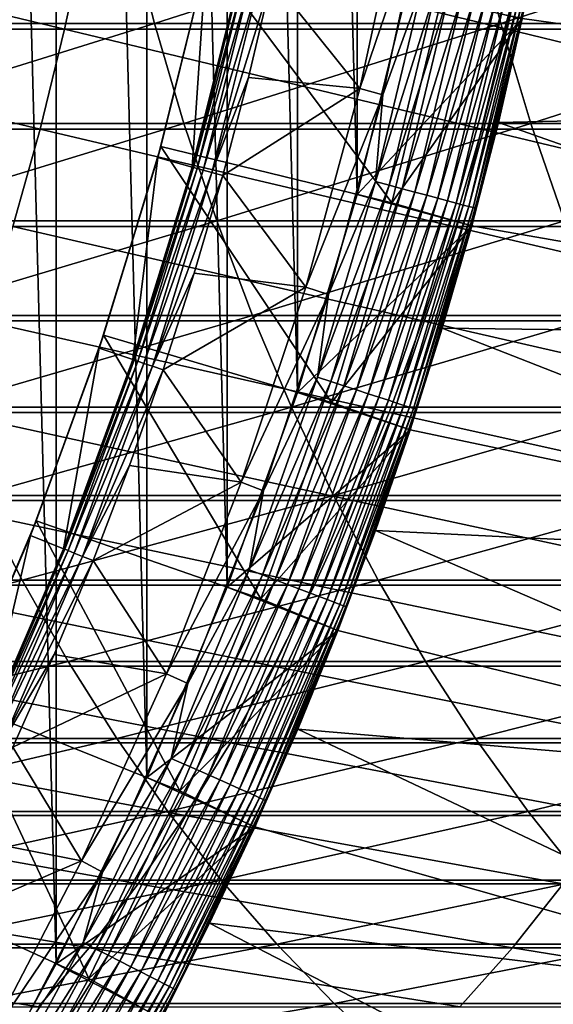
# Model space of a CAD drawing. Header units: metres. Extents: x -24 to 236, y -24 to 24.
# Tile 248 of 256: x 174.35 to 176.6, y -7.71 to -3.57. Entities that reach past the tile are written whole.
import ezdxf

# ---------------------------------------------------------------- set-up
doc = ezdxf.new("R2010")
doc.units = ezdxf.units.M
doc.layers.add('solid_10392024', color=7, linetype='CONTINUOUS')

msp = doc.modelspace()

# ---------------------------------------------------------------- linework, layer by layer
at = {"layer": 'solid_10392024'}
for points in [[(140.5, -23.5), (140.5, 23.5), (179.5, 23.5)], [(179.5, -23.5), (140.5, -23.5), (179.5, 23.5)], [(174.508163, -7.538927, 45.650002), (174.508163, 7.538927, 45.650002), (174.086411, 8.300336, 45.650002)], [(174.086411, -8.300336, 45.650002), (174.508163, -7.538927, 45.650002), (174.086411, 8.300336, 45.650002)], [(174.888901, -6.755966, 45.650002), (174.888901, 6.755966, 45.650002), (174.508163, 7.538927, 45.650002)], [(174.508163, -7.538927, 45.650002), (174.888901, -6.755966, 45.650002), (174.508163, 7.538927, 45.650002)], [(175.22728, -5.954209, 45.650002), (175.22728, 5.954209, 45.650002), (174.888901, 6.755966, 45.650002)], [(174.888901, -6.755966, 45.650002), (175.22728, -5.954209, 45.650002), (174.888901, 6.755966, 45.650002)], [(175.522705, -5.13498, 45.650002), (175.522705, 5.13498, 45.650002), (175.22728, 5.954209, 45.650002)], [(175.22728, -5.954209, 45.650002), (175.522705, -5.13498, 45.650002), (175.22728, 5.954209, 45.650002)], [(175.773941, -4.301773, 45.650002), (175.773941, 4.301773, 45.650002), (175.522705, 5.13498, 45.650002)], [(175.522705, -5.13498, 45.650002), (175.773941, -4.301773, 45.650002), (175.522705, 5.13498, 45.650002)], [(175.773941, -4.301773, 45.650002), (175.980545, -3.456063, 45.650002), (175.773941, 4.301773, 45.650002)], [(176.558228, -3.122115, 7.2), (179.149811, -3.935364, 4.5), (179.324554, -2.960452, 4.5)], [(175.414948, -3.393088, 31.092821), (175.785751, -3.856471, 31.9), (175.968643, -3.010815, 31.9)], [(175.968643, -3.010815, 31.9), (175.785751, -3.856471, 31.9), (176.06662, -3.03091, 31.9)], [(175.785751, -3.856471, 31.9), (175.882416, -3.882159, 31.9), (176.06662, -3.03091, 31.9)], [(176.051666, -3.411887, 31.896355), (176.06662, -3.03091, 31.9), (175.882416, -3.882159, 31.9)], [(176.368591, -3.998955, 31.4), (176.469254, -3.561797, 7.2), (176.558228, -3.122115, 7.2)], [(176.558228, -3.122115, 31.4), (176.368591, -3.998955, 31.4), (176.558228, -3.122115, 7.2)], [(176.478302, -3.502571, 31.459608), (176.368591, -3.998955, 31.4), (176.558228, -3.122115, 31.4)], [(176.558228, -3.122115, 7.2), (176.469254, -3.561797, 7.2), (179.149811, -3.935364, 4.5)], [(172.660583, -3.607058, 373.347046), (174.543152, -3.607064, 372.214935), (172.749023, -3.177371, 373.497955)], [(174.543152, -3.607064, 372.214935), (174.635086, -3.177376, 372.363739), (172.749023, -3.177371, 373.497955)], [(173.340927, -3.151764, 352.741425), (174.810852, -3.15177, 351.560944), (173.448212, -3.58198, 352.87793)], [(174.810852, -3.15177, 351.560944), (174.921097, -3.581986, 351.695068), (173.448212, -3.58198, 352.87793)], [(174.543152, -3.607064, 372.214935), (176.40593, -3.607061, 371.035156), (174.635086, -3.177376, 372.363739)], [(176.40593, -3.607061, 371.035156), (176.501266, -3.177374, 371.181793), (174.635086, -3.177376, 372.363739)], [(174.810852, -3.15177, 351.560944), (176.265182, -3.151776, 350.340088), (174.921097, -3.581986, 351.695068)], [(176.265182, -3.151776, 350.340088), (176.378281, -3.581994, 350.471802), (174.921097, -3.581986, 351.695068)], [(176.265182, -3.151776, 350.340088), (177.703232, -3.15178, 349.079285), (176.378281, -3.581994, 350.471802)], [(177.703232, -3.15178, 349.079285), (177.819122, -3.581998, 349.208527), (176.378281, -3.581994, 350.471802)], [(176.40593, -3.607061, 371.035156), (178.248276, -3.607055, 369.808319), (176.501266, -3.177374, 371.181793)], [(178.248276, -3.607055, 369.808319), (178.346924, -3.177369, 369.952759), (176.501266, -3.177374, 371.181793)], [(174.947708, -4.100733, 33.650002), (175.145798, -3.294692, 33.650002), (175.919861, -4.336792, 32.650002)], [(175.137619, -3.331977, 30.592821), (175.145798, -3.294692, 33.650002), (174.947708, -4.100733, 33.650002)], [(175.145798, -3.294692, 33.650002), (176.127899, -3.484397, 32.650002), (175.919861, -4.336792, 32.650002)], [(174.935013, -4.146754, 30.592821), (175.079529, -4.186883, 30.592821), (175.137619, -3.331977, 30.592821)], [(174.935013, -4.146754, 30.592821), (175.137619, -3.331977, 30.592821), (174.947708, -4.100733, 33.650002)], [(175.137619, -3.331977, 30.592821), (175.079529, -4.186883, 30.592821), (175.284103, -3.364347, 30.592821)], [(175.289459, -3.365465, 30.69735), (175.284103, -3.364347, 30.592821), (175.079529, -4.186883, 30.592821)], [(175.084839, -4.188284, 30.69735), (175.289459, -3.365465, 30.69735), (175.079529, -4.186883, 30.592821)], [(175.305481, -3.36899, 30.800835), (175.289459, -3.365465, 30.69735), (175.084839, -4.188284, 30.69735)], [(175.100632, -4.19267, 30.800835), (175.305481, -3.36899, 30.800835), (175.084839, -4.188284, 30.69735)], [(175.33197, -3.374823, 30.902037), (175.305481, -3.36899, 30.800835), (175.100632, -4.19267, 30.800835)], [(175.126785, -4.19993, 30.902037), (175.33197, -3.374823, 30.902037), (175.100632, -4.19267, 30.800835)], [(175.368668, -3.3829, 30.999844), (175.33197, -3.374823, 30.902037), (175.126785, -4.19993, 30.902037)], [(175.162979, -4.209982, 30.999844), (175.368668, -3.3829, 30.999844), (175.126785, -4.19993, 30.902037)], [(175.162979, -4.209982, 30.999844), (175.414948, -3.393088, 31.092821), (175.368668, -3.3829, 30.999844)], [(175.162979, -4.209982, 30.999844), (175.317413, -3.809271, 31.092821), (175.414948, -3.393088, 31.092821)], [(175.414948, -3.393088, 31.092821), (175.317413, -3.809271, 31.092821), (175.785751, -3.856471, 31.9)], [(176.051666, -3.411887, 31.896355), (175.882416, -3.882159, 31.9), (175.851105, -4.24729, 31.896355)], [(176.051666, -3.411887, 31.896355), (175.851105, -4.24729, 31.896355), (176.109818, -3.424247, 31.885456)], [(175.851105, -4.24729, 31.896355), (175.908524, -4.262676, 31.885456), (176.109818, -3.424247, 31.885456)], [(176.109818, -3.424247, 31.885456), (175.908524, -4.262676, 31.885456), (176.166245, -3.436243, 31.867466)], [(175.908524, -4.262676, 31.885456), (175.964264, -4.27761, 31.867466), (176.166245, -3.436243, 31.867466)], [(176.166245, -3.436243, 31.867466), (175.964264, -4.27761, 31.867466), (176.220154, -3.4477, 31.842644)], [(175.773941, -4.301773, 45.650002), (176.469254, -3.561791, 45.150002), (175.980545, -3.456063, 45.650002)], [(175.964264, -4.27761, 31.867466), (176.017487, -4.291873, 31.842644), (176.220154, -3.4477, 31.842644)], [(176.220154, -3.4477, 31.842644), (176.017487, -4.291873, 31.842644), (176.270737, -3.458451, 31.811354)], [(176.017487, -4.291873, 31.842644), (176.067429, -4.305256, 31.811354), (176.270737, -3.458451, 31.811354)], [(176.270737, -3.458451, 31.811354), (176.067429, -4.305256, 31.811354), (176.317245, -3.468339, 31.774055)], [(176.067429, -4.305256, 31.811354), (176.113373, -4.317564, 31.774055), (176.317245, -3.468339, 31.774055)], [(176.317245, -3.468339, 31.774055), (176.113373, -4.317564, 31.774055), (176.359024, -3.477218, 31.731291)], [(176.113373, -4.317564, 31.774055), (176.154617, -4.328618, 31.731291), (176.359024, -3.477218, 31.731291)], [(176.359024, -3.477218, 31.731291), (176.154617, -4.328618, 31.731291), (176.395447, -3.48496, 31.683683)], [(175.919861, -4.336792, 32.650002), (176.127899, -3.484397, 32.650002), (176.469131, -3.562303, 32.650002)], [(176.154617, -4.328618, 31.731291), (176.190582, -4.338255, 31.683683), (176.395447, -3.48496, 31.683683)], [(176.395447, -3.48496, 31.683683), (176.190582, -4.338255, 31.683683), (176.42598, -3.491451, 31.631933)], [(176.190582, -4.338255, 31.683683), (176.220749, -4.346336, 31.631933), (176.42598, -3.491451, 31.631933)], [(176.42598, -3.491451, 31.631933), (176.220749, -4.346336, 31.631933), (176.450195, -3.496597, 31.576794)], [(176.220749, -4.346336, 31.631933), (176.244644, -4.352741, 31.576794), (176.450195, -3.496597, 31.576794)], [(176.450195, -3.496597, 31.576794), (176.244644, -4.352741, 31.576794), (176.467712, -3.500321, 31.519072)], [(176.244644, -4.352741, 31.576794), (176.261963, -4.357378, 31.519072), (176.467712, -3.500321, 31.519072)], [(176.467712, -3.500321, 31.519072), (176.261963, -4.357378, 31.519072), (176.478302, -3.502571, 31.459608)], [(176.261963, -4.357378, 31.519072), (176.2724, -4.360178, 31.459608), (176.478302, -3.502571, 31.459608)], [(176.478302, -3.502571, 31.459608), (176.2724, -4.360178, 31.459608), (176.368591, -3.998955, 31.4)], [(175.773941, -4.301773, 45.650002), (176.256302, -4.433389, 45.150002), (176.469254, -3.561791, 45.150002)], [(175.919861, -4.336792, 32.650002), (176.469131, -3.562303, 32.650002), (176.25618, -4.433838, 32.650002)], [(176.256302, -4.433389, 45.150002), (176.25618, -4.433838, 32.650002), (176.469131, -3.562303, 32.650002)], [(176.469254, -3.561791, 45.150002), (176.256302, -4.433389, 45.150002), (176.469131, -3.562303, 32.650002)], [(176.469254, -3.561797, 7.2), (176.368591, -3.998955, 7.2), (179.149811, -3.935364, 4.5)], [(176.368591, -3.998955, 31.4), (176.368591, -3.998955, 7.2), (176.469254, -3.561797, 7.2)], [(173.448212, -3.58198, 352.87793), (174.921097, -3.581986, 351.695068), (173.569046, -4.002678, 353.031677)], [(174.921097, -3.581986, 351.695068), (175.045273, -4.002686, 351.84613), (173.569046, -4.002678, 353.031677)], [(174.921097, -3.581986, 351.695068), (176.378281, -3.581994, 350.471802), (175.045273, -4.002686, 351.84613)], [(176.378281, -3.581994, 350.471802), (176.505692, -4.002693, 350.620148), (175.045273, -4.002686, 351.84613)], [(176.378281, -3.581994, 350.471802), (177.819122, -3.581998, 349.208527), (176.505692, -4.002693, 350.620148)], [(177.819122, -3.581998, 349.208527), (177.949677, -4.002698, 349.354126), (176.505692, -4.002693, 350.620148)], [(172.561066, -4.027161, 373.177246), (174.439713, -4.027167, 372.047485), (172.660583, -3.607058, 373.347046)], [(174.439713, -4.027167, 372.047485), (174.543152, -3.607064, 372.214935), (172.660583, -3.607058, 373.347046)], [(174.439713, -4.027167, 372.047485), (176.29866, -4.027164, 370.870117), (174.543152, -3.607064, 372.214935)], [(176.29866, -4.027164, 370.870117), (176.40593, -3.607061, 371.035156), (174.543152, -3.607064, 372.214935)], [(176.29866, -4.027164, 370.870117), (178.137268, -4.027158, 369.645782), (176.40593, -3.607061, 371.035156)], [(178.137268, -4.027158, 369.645782), (178.248276, -3.607055, 369.808319), (176.40593, -3.607061, 371.035156)], [(175.162979, -4.209982, 30.999844), (175.208649, -4.222661, 31.092821), (175.317413, -3.809271, 31.092821)], [(175.317413, -3.809271, 31.092821), (175.208649, -4.222661, 31.092821), (175.785751, -3.856471, 31.9)], [(175.208649, -4.222661, 31.092821), (175.55806, -4.691429, 31.9), (175.785751, -3.856471, 31.9)], [(175.785751, -3.856471, 31.9), (175.55806, -4.691429, 31.9), (175.882416, -3.882159, 31.9)], [(175.55806, -4.691429, 31.9), (175.653183, -4.722333, 31.9), (175.882416, -3.882159, 31.9)], [(175.851105, -4.24729, 31.896355), (175.882416, -3.882159, 31.9), (175.653183, -4.722333, 31.9)], [(176.368591, -3.998955, 7.2), (178.925919, -4.900214, 4.5), (179.149811, -3.935364, 4.5)], [(173.569046, -4.002678, 353.031677), (175.045273, -4.002686, 351.84613), (173.703125, -4.41274, 353.20224)], [(175.045273, -4.002686, 351.84613), (175.183044, -4.412748, 352.013763), (173.703125, -4.41274, 353.20224)], [(175.045273, -4.002686, 351.84613), (176.505692, -4.002693, 350.620148), (175.183044, -4.412748, 352.013763)], [(176.505692, -4.002693, 350.620148), (176.647049, -4.412757, 350.78476), (175.183044, -4.412748, 352.013763)], [(176.132568, -4.86446, 31.4), (176.256332, -4.433278, 7.2), (176.368591, -3.998955, 7.2)], [(176.368591, -3.998955, 31.4), (176.132568, -4.86446, 31.4), (176.368591, -3.998955, 7.2)], [(176.2724, -4.360178, 31.459608), (176.132568, -4.86446, 31.4), (176.368591, -3.998955, 31.4)], [(176.368591, -3.998955, 7.2), (176.256332, -4.433278, 7.2), (178.925919, -4.900214, 4.5)], [(176.505692, -4.002693, 350.620148), (177.949677, -4.002698, 349.354126), (176.647049, -4.412757, 350.78476)], [(174.325027, -4.43657, 371.861847), (174.439713, -4.027167, 372.047485), (172.561066, -4.027161, 373.177246)], [(174.325027, -4.43657, 371.861847), (176.179733, -4.436567, 370.687164), (174.439713, -4.027167, 372.047485)], [(176.179733, -4.436567, 370.687164), (176.29866, -4.027164, 370.870117), (174.439713, -4.027167, 372.047485)], [(176.179733, -4.436567, 370.687164), (178.014206, -4.436559, 369.465576), (176.29866, -4.027164, 370.870117)], [(178.014206, -4.436559, 369.465576), (178.137268, -4.027158, 369.645782), (176.29866, -4.027164, 370.870117)], [(174.706863, -4.894694, 33.650002), (174.947708, -4.100733, 33.650002), (175.666672, -5.177411, 32.650002)], [(174.935013, -4.146754, 30.592821), (174.947708, -4.100733, 33.650002), (174.706863, -4.894694, 33.650002)], [(174.947708, -4.100733, 33.650002), (175.919861, -4.336792, 32.650002), (175.666672, -5.177411, 32.650002)], [(174.68869, -4.948973, 30.592821), (174.83075, -4.997097, 30.592821), (174.935013, -4.146754, 30.592821)], [(174.68869, -4.948973, 30.592821), (174.935013, -4.146754, 30.592821), (174.706863, -4.894694, 33.650002)], [(174.935013, -4.146754, 30.592821), (174.83075, -4.997097, 30.592821), (175.079529, -4.186883, 30.592821)], [(175.084839, -4.188284, 30.69735), (175.079529, -4.186883, 30.592821), (174.83075, -4.997097, 30.592821)], [(174.835968, -4.998818, 30.69735), (175.084839, -4.188284, 30.69735), (174.83075, -4.997097, 30.592821)], [(175.100632, -4.19267, 30.800835), (175.084839, -4.188284, 30.69735), (174.835968, -4.998818, 30.69735)], [(174.851501, -5.004054, 30.800835), (175.100632, -4.19267, 30.800835), (174.835968, -4.998818, 30.69735)], [(175.126785, -4.19993, 30.902037), (175.100632, -4.19267, 30.800835), (174.851501, -5.004054, 30.800835)], [(174.877213, -5.012717, 30.902037), (175.126785, -4.19993, 30.902037), (174.851501, -5.004054, 30.800835)], [(175.162979, -4.209982, 30.999844), (175.126785, -4.19993, 30.902037), (174.877213, -5.012717, 30.902037)], [(174.912827, -5.024715, 30.999844), (175.162979, -4.209982, 30.999844), (174.877213, -5.012717, 30.902037)], [(174.912827, -5.024715, 30.999844), (175.208649, -4.222661, 31.092821), (175.162979, -4.209982, 30.999844)], [(174.912827, -5.024715, 30.999844), (175.08873, -4.632953, 31.092821), (175.208649, -4.222661, 31.092821)], [(175.208649, -4.222661, 31.092821), (175.08873, -4.632953, 31.092821), (175.55806, -4.691429, 31.9)], [(175.851105, -4.24729, 31.896355), (175.653183, -4.722333, 31.9), (175.607086, -5.071052, 31.896355)], [(175.851105, -4.24729, 31.896355), (175.607086, -5.071052, 31.896355), (175.908524, -4.262676, 31.885456)], [(175.607086, -5.071052, 31.896355), (175.663635, -5.089422, 31.885456), (175.908524, -4.262676, 31.885456)], [(175.908524, -4.262676, 31.885456), (175.663635, -5.089422, 31.885456), (175.964264, -4.27761, 31.867466)], [(175.522705, -5.13498, 45.650002), (176.256302, -4.433389, 45.150002), (175.773941, -4.301773, 45.650002)], [(175.663635, -5.089422, 31.885456), (175.718506, -5.107252, 31.867466), (175.964264, -4.27761, 31.867466)], [(175.964264, -4.27761, 31.867466), (175.718506, -5.107252, 31.867466), (176.017487, -4.291873, 31.842644)], [(175.718506, -5.107252, 31.867466), (175.77092, -5.124281, 31.842644), (176.017487, -4.291873, 31.842644)], [(176.017487, -4.291873, 31.842644), (175.77092, -5.124281, 31.842644), (176.067429, -4.305256, 31.811354)], [(175.77092, -5.124281, 31.842644), (175.820099, -5.14026, 31.811354), (176.067429, -4.305256, 31.811354)], [(176.067429, -4.305256, 31.811354), (175.820099, -5.14026, 31.811354), (176.113373, -4.317564, 31.774055)], [(175.666672, -5.177411, 32.650002), (175.919861, -4.336792, 32.650002), (176.25618, -4.433838, 32.650002)], [(175.820099, -5.14026, 31.811354), (175.865326, -5.154956, 31.774055), (176.113373, -4.317564, 31.774055)], [(176.113373, -4.317564, 31.774055), (175.865326, -5.154956, 31.774055), (176.154617, -4.328618, 31.731291)], [(175.865326, -5.154956, 31.774055), (175.905945, -5.168153, 31.731291), (176.154617, -4.328618, 31.731291)], [(176.154617, -4.328618, 31.731291), (175.905945, -5.168153, 31.731291), (176.190582, -4.338255, 31.683683)], [(175.905945, -5.168153, 31.731291), (175.94136, -5.17966, 31.683683), (176.190582, -4.338255, 31.683683)], [(176.190582, -4.338255, 31.683683), (175.94136, -5.17966, 31.683683), (176.220749, -4.346336, 31.631933)], [(175.94136, -5.17966, 31.683683), (175.971054, -5.189308, 31.631933), (176.220749, -4.346336, 31.631933)], [(176.220749, -4.346336, 31.631933), (175.971054, -5.189308, 31.631933), (176.244644, -4.352741, 31.576794)], [(175.971054, -5.189308, 31.631933), (175.994583, -5.196955, 31.576794), (176.244644, -4.352741, 31.576794)], [(176.244644, -4.352741, 31.576794), (175.994583, -5.196955, 31.576794), (176.261963, -4.357378, 31.519072)], [(175.994583, -5.196955, 31.576794), (176.011627, -5.202491, 31.519072), (176.261963, -4.357378, 31.519072)], [(176.261963, -4.357378, 31.519072), (176.011627, -5.202491, 31.519072), (176.2724, -4.360178, 31.459608)], [(176.011627, -5.202491, 31.519072), (176.021912, -5.205834, 31.459608), (176.2724, -4.360178, 31.459608)], [(176.2724, -4.360178, 31.459608), (176.021912, -5.205834, 31.459608), (176.132568, -4.86446, 31.4)], [(173.703125, -4.41274, 353.20224), (175.183044, -4.412748, 352.013763), (173.850082, -4.811078, 353.389221)], [(175.183044, -4.412748, 352.013763), (175.334045, -4.811086, 352.197479), (173.850082, -4.811078, 353.389221)], [(175.183044, -4.412748, 352.013763), (176.647049, -4.412757, 350.78476), (175.334045, -4.811086, 352.197479)], [(176.647049, -4.412757, 350.78476), (176.801987, -4.811096, 350.965179), (175.334045, -4.811086, 352.197479)], [(174.199402, -4.834184, 371.658478), (176.049469, -4.834181, 370.486755), (174.325027, -4.43657, 371.861847)], [(176.049469, -4.834181, 370.486755), (176.179733, -4.436567, 370.687164), (174.325027, -4.43657, 371.861847)], [(175.522705, -5.13498, 45.650002), (175.997391, -5.292056, 45.150002), (176.256302, -4.433389, 45.150002)], [(175.666672, -5.177411, 32.650002), (176.25618, -4.433838, 32.650002), (175.997131, -5.292847, 32.650002)], [(175.997391, -5.292056, 45.150002), (175.997131, -5.292847, 32.650002), (176.25618, -4.433838, 32.650002)], [(176.256302, -4.433389, 45.150002), (175.997391, -5.292056, 45.150002), (176.25618, -4.433838, 32.650002)], [(176.049469, -4.834181, 370.486755), (177.879395, -4.834173, 369.268188), (176.179733, -4.436567, 370.687164)], [(176.256332, -4.433278, 7.2), (176.132568, -4.86446, 7.2), (178.925919, -4.900214, 4.5)], [(176.132568, -4.86446, 31.4), (176.132568, -4.86446, 7.2), (176.256332, -4.433278, 7.2)], [(177.879395, -4.834173, 369.268188), (178.014206, -4.436559, 369.465576), (176.179733, -4.436567, 370.687164)], [(174.912827, -5.024715, 30.999844), (174.957733, -5.039847, 31.092821), (175.08873, -4.632953, 31.092821)], [(175.08873, -4.632953, 31.092821), (174.957733, -5.039847, 31.092821), (175.55806, -4.691429, 31.9)], [(174.957733, -5.039847, 31.092821), (175.286438, -5.512463, 31.9), (175.55806, -4.691429, 31.9)], [(175.55806, -4.691429, 31.9), (175.286438, -5.512463, 31.9), (175.653183, -4.722333, 31.9)], [(175.286438, -5.512463, 31.9), (175.379532, -5.549082, 31.9), (175.653183, -4.722333, 31.9)], [(175.607086, -5.071052, 31.896355), (175.653183, -4.722333, 31.9), (175.379532, -5.549082, 31.9)], [(173.850082, -4.811078, 353.389221), (175.334045, -4.811086, 352.197479), (174.009521, -5.196631, 353.592072)], [(175.334045, -4.811086, 352.197479), (175.497879, -5.19664, 352.39679), (174.009521, -5.196631, 353.592072)], [(174.063187, -5.218953, 371.437988), (175.908203, -5.218949, 370.26944), (174.199402, -4.834184, 371.658478)], [(175.908203, -5.218949, 370.26944), (176.049469, -4.834181, 370.486755), (174.199402, -4.834184, 371.658478)], [(175.334045, -4.811086, 352.197479), (176.801987, -4.811096, 350.965179), (175.497879, -5.19664, 352.39679)], [(176.801987, -4.811096, 350.965179), (176.970093, -5.196651, 351.160919), (175.497879, -5.19664, 352.39679)], [(175.908203, -5.218949, 370.26944), (177.733215, -5.218941, 369.054169), (176.049469, -4.834181, 370.486755)], [(177.733215, -5.218941, 369.054169), (177.879395, -4.834173, 369.268188), (176.049469, -4.834181, 370.486755)], [(175.8508, -5.716175, 31.4), (175.997345, -5.292192, 7.2), (176.132568, -4.86446, 7.2)], [(176.132568, -4.86446, 31.4), (175.8508, -5.716175, 31.4), (176.132568, -4.86446, 7.2)], [(176.021912, -5.205834, 31.459608), (175.8508, -5.716175, 31.4), (176.132568, -4.86446, 31.4)], [(176.132568, -4.86446, 7.2), (175.997345, -5.292192, 7.2), (178.653412, -5.852598, 4.5)], [(176.132568, -4.86446, 7.2), (178.653412, -5.852598, 4.5), (178.925919, -4.900214, 4.5)], [(174.423706, -5.675081, 33.650002), (174.706863, -4.894694, 33.650002), (175.369324, -6.002835, 32.650002)], [(174.68869, -4.948973, 30.592821), (174.706863, -4.894694, 33.650002), (174.423706, -5.675081, 33.650002)], [(174.706863, -4.894694, 33.650002), (175.666672, -5.177411, 32.650002), (175.369324, -6.002835, 32.650002)], [(174.399063, -5.737319, 30.592821), (174.538483, -5.792642, 30.592821), (174.68869, -4.948973, 30.592821)], [(174.399063, -5.737319, 30.592821), (174.68869, -4.948973, 30.592821), (174.423706, -5.675081, 33.650002)], [(174.68869, -4.948973, 30.592821), (174.538483, -5.792642, 30.592821), (174.83075, -4.997097, 30.592821)], [(174.835968, -4.998818, 30.69735), (174.83075, -4.997097, 30.592821), (174.538483, -5.792642, 30.592821)], [(174.543579, -5.79469, 30.69735), (174.835968, -4.998818, 30.69735), (174.538483, -5.792642, 30.592821)], [(174.851501, -5.004054, 30.800835), (174.835968, -4.998818, 30.69735), (174.543579, -5.79469, 30.69735)], [(174.558807, -5.800759, 30.800835), (174.851501, -5.004054, 30.800835), (174.543579, -5.79469, 30.69735)], [(174.877213, -5.012717, 30.902037), (174.851501, -5.004054, 30.800835), (174.558807, -5.800759, 30.800835)], [(174.584015, -5.810802, 30.902037), (174.877213, -5.012717, 30.902037), (174.558807, -5.800759, 30.800835)], [(174.912827, -5.024715, 30.999844), (174.877213, -5.012717, 30.902037), (174.584015, -5.810802, 30.902037)], [(174.618912, -5.82471, 30.999844), (174.912827, -5.024715, 30.999844), (174.584015, -5.810802, 30.902037)], [(174.618912, -5.82471, 30.999844), (174.957733, -5.039847, 31.092821), (174.912827, -5.024715, 30.999844)], [(174.618912, -5.82471, 30.999844), (174.815765, -5.443045, 31.092821), (174.957733, -5.039847, 31.092821)], [(174.957733, -5.039847, 31.092821), (174.815765, -5.443045, 31.092821), (175.286438, -5.512463, 31.9)], [(175.607086, -5.071052, 31.896355), (175.379532, -5.549082, 31.9), (175.320313, -5.880914, 31.896355)], [(175.607086, -5.071052, 31.896355), (175.320313, -5.880914, 31.896355), (175.663635, -5.089422, 31.885456)], [(175.320313, -5.880914, 31.896355), (175.375809, -5.902218, 31.885456), (175.663635, -5.089422, 31.885456)], [(175.663635, -5.089422, 31.885456), (175.375809, -5.902218, 31.885456), (175.718506, -5.107252, 31.867466)], [(175.22728, -5.954209, 45.650002), (175.997391, -5.292056, 45.150002), (175.522705, -5.13498, 45.650002)], [(175.375809, -5.902218, 31.885456), (175.429672, -5.922896, 31.867466), (175.718506, -5.107252, 31.867466)], [(175.718506, -5.107252, 31.867466), (175.429672, -5.922896, 31.867466), (175.77092, -5.124281, 31.842644)], [(175.429672, -5.922896, 31.867466), (175.481125, -5.942645, 31.842644), (175.77092, -5.124281, 31.842644)], [(175.77092, -5.124281, 31.842644), (175.481125, -5.942645, 31.842644), (175.820099, -5.14026, 31.811354)], [(175.369324, -6.002835, 32.650002), (175.666672, -5.177411, 32.650002), (175.997131, -5.292847, 32.650002)], [(175.481125, -5.942645, 31.842644), (175.529388, -5.961175, 31.811354), (175.820099, -5.14026, 31.811354)], [(175.820099, -5.14026, 31.811354), (175.529388, -5.961175, 31.811354), (175.865326, -5.154956, 31.774055)], [(175.529388, -5.961175, 31.811354), (175.573792, -5.978218, 31.774055), (175.865326, -5.154956, 31.774055)], [(175.865326, -5.154956, 31.774055), (175.573792, -5.978218, 31.774055), (175.905945, -5.168153, 31.731291)], [(175.573792, -5.978218, 31.774055), (175.613663, -5.993523, 31.731291), (175.905945, -5.168153, 31.731291)], [(175.905945, -5.168153, 31.731291), (175.613663, -5.993523, 31.731291), (175.94136, -5.17966, 31.683683)], [(173.916733, -5.589855, 371.200897), (175.756332, -5.589851, 370.035797), (174.063187, -5.218953, 371.437988)], [(174.009521, -5.196631, 353.592072), (175.497879, -5.19664, 352.39679), (174.18103, -5.568377, 353.810303)], [(175.756332, -5.589851, 370.035797), (175.908203, -5.218949, 370.26944), (174.063187, -5.218953, 371.437988)], [(175.497879, -5.19664, 352.39679), (175.674118, -5.568387, 352.611206), (174.18103, -5.568377, 353.810303)], [(175.497879, -5.19664, 352.39679), (176.970093, -5.196651, 351.160919), (175.674118, -5.568387, 352.611206)], [(175.613663, -5.993523, 31.731291), (175.648422, -6.006867, 31.683683), (175.94136, -5.17966, 31.683683)], [(175.94136, -5.17966, 31.683683), (175.648422, -6.006867, 31.683683), (175.971054, -5.189308, 31.631933)], [(175.648422, -6.006867, 31.683683), (175.677567, -6.018056, 31.631933), (175.971054, -5.189308, 31.631933)], [(176.970093, -5.196651, 351.160919), (177.150925, -5.568398, 351.37146), (175.674118, -5.568387, 352.611206)], [(175.971054, -5.189308, 31.631933), (175.677567, -6.018056, 31.631933), (175.994583, -5.196955, 31.576794)], [(175.677567, -6.018056, 31.631933), (175.700684, -6.026925, 31.576794), (175.994583, -5.196955, 31.576794)], [(175.994583, -5.196955, 31.576794), (175.700684, -6.026925, 31.576794), (176.011627, -5.202491, 31.519072)], [(175.700684, -6.026925, 31.576794), (175.717407, -6.033345, 31.519072), (176.011627, -5.202491, 31.519072)], [(176.011627, -5.202491, 31.519072), (175.717407, -6.033345, 31.519072), (176.021912, -5.205834, 31.459608)], [(175.717407, -6.033345, 31.519072), (175.727509, -6.037222, 31.459608), (176.021912, -5.205834, 31.459608)], [(176.021912, -5.205834, 31.459608), (175.727509, -6.037222, 31.459608), (175.8508, -5.716175, 31.4)], [(175.756332, -5.589851, 370.035797), (177.57605, -5.589841, 368.824036), (175.908203, -5.218949, 370.26944)], [(177.57605, -5.589841, 368.824036), (177.733215, -5.218941, 369.054169), (175.908203, -5.218949, 370.26944)], [(175.22728, -5.954209, 45.650002), (175.692947, -6.13626, 45.150002), (175.997391, -5.292056, 45.150002)], [(175.369324, -6.002835, 32.650002), (175.997131, -5.292847, 32.650002), (175.692642, -6.137056, 32.650002)], [(175.692947, -6.13626, 45.150002), (175.692642, -6.137056, 32.650002), (175.997131, -5.292847, 32.650002)], [(175.997391, -5.292056, 45.150002), (175.692947, -6.13626, 45.150002), (175.997131, -5.292847, 32.650002)], [(175.997345, -5.292192, 7.2), (175.8508, -5.716175, 7.2), (178.653412, -5.852598, 4.5)], [(175.8508, -5.716175, 31.4), (175.8508, -5.716175, 7.2), (175.997345, -5.292192, 7.2)], [(174.618912, -5.82471, 30.999844), (174.662949, -5.842251, 31.092821), (174.815765, -5.443045, 31.092821)], [(174.815765, -5.443045, 31.092821), (174.662949, -5.842251, 31.092821), (175.286438, -5.512463, 31.9)], [(174.662949, -5.842251, 31.092821), (174.971252, -6.318535, 31.9), (175.286438, -5.512463, 31.9)], [(175.286438, -5.512463, 31.9), (174.971252, -6.318535, 31.9), (175.379532, -5.549082, 31.9)], [(174.971252, -6.318535, 31.9), (175.062256, -6.360088, 31.9), (175.379532, -5.549082, 31.9)], [(175.320313, -5.880914, 31.896355), (175.379532, -5.549082, 31.9), (175.062256, -6.360088, 31.9)], [(174.18103, -5.568377, 353.810303), (174.364151, -5.925326, 354.043274), (172.850235, -5.925321, 355.205322)], [(173.760422, -5.945904, 370.947845), (175.594238, -5.945899, 369.786438), (173.916733, -5.589855, 371.200897)], [(175.594238, -5.945899, 369.786438), (175.756332, -5.589851, 370.035797), (173.916733, -5.589855, 371.200897)], [(174.18103, -5.568377, 353.810303), (175.674118, -5.568387, 352.611206), (174.364151, -5.925326, 354.043274)], [(175.674118, -5.568387, 352.611206), (175.862274, -5.925337, 352.840149), (174.364151, -5.925326, 354.043274)], [(175.594238, -5.945899, 369.786438), (177.40831, -5.945889, 368.57843), (175.756332, -5.589851, 370.035797)], [(175.674118, -5.568387, 352.611206), (177.150925, -5.568398, 351.37146), (175.862274, -5.925337, 352.840149)], [(177.40831, -5.945889, 368.57843), (177.57605, -5.589841, 368.824036), (175.756332, -5.589851, 370.035797)], [(177.150925, -5.568398, 351.37146), (177.343979, -5.925349, 351.596283), (175.862274, -5.925337, 352.840149)], [(174.09938, -6.438739, 33.650002), (174.423706, -5.675081, 33.650002), (175.028305, -6.811739, 32.650002)], [(174.399063, -5.737319, 30.592821), (174.423706, -5.675081, 33.650002), (174.09938, -6.438739, 33.650002)], [(174.423706, -5.675081, 33.650002), (175.369324, -6.002835, 32.650002), (175.028305, -6.811739, 32.650002)], [(175.524109, -6.551687, 31.4), (175.693008, -6.136106, 7.2), (175.8508, -5.716175, 7.2)], [(175.8508, -5.716175, 31.4), (175.524109, -6.551687, 31.4), (175.8508, -5.716175, 7.2)], [(175.727509, -6.037222, 31.459608), (175.524109, -6.551687, 31.4), (175.8508, -5.716175, 31.4)], [(175.8508, -5.716175, 7.2), (175.693008, -6.136106, 7.2), (178.333054, -6.789835, 4.5)], [(175.8508, -5.716175, 7.2), (178.333054, -6.789835, 4.5), (178.653412, -5.852598, 4.5)], [(174.067444, -6.508238, 30.592821), (174.203568, -6.571215, 30.592821), (174.399063, -5.737319, 30.592821)], [(174.067444, -6.508238, 30.592821), (174.399063, -5.737319, 30.592821), (174.09938, -6.438739, 33.650002)], [(174.399063, -5.737319, 30.592821), (174.203568, -6.571215, 30.592821), (174.538483, -5.792642, 30.592821)], [(174.543579, -5.79469, 30.69735), (174.538483, -5.792642, 30.592821), (174.203568, -6.571215, 30.592821)], [(174.208527, -6.573565, 30.69735), (174.543579, -5.79469, 30.69735), (174.203568, -6.571215, 30.592821)], [(174.558807, -5.800759, 30.800835), (174.543579, -5.79469, 30.69735), (174.208527, -6.573565, 30.69735)], [(174.223404, -6.580449, 30.800835), (174.558807, -5.800759, 30.800835), (174.208527, -6.573565, 30.69735)], [(174.584015, -5.810802, 30.902037), (174.558807, -5.800759, 30.800835), (174.223404, -6.580449, 30.800835)], [(174.248032, -6.591843, 30.902037), (174.584015, -5.810802, 30.902037), (174.223404, -6.580449, 30.800835)], [(174.618912, -5.82471, 30.999844), (174.584015, -5.810802, 30.902037), (174.248032, -6.591843, 30.902037)], [(174.282135, -6.607619, 30.999844), (174.618912, -5.82471, 30.999844), (174.248032, -6.591843, 30.902037)], [(174.282135, -6.607619, 30.999844), (174.662949, -5.842251, 31.092821), (174.618912, -5.82471, 30.999844)], [(174.282135, -6.607619, 30.999844), (174.499359, -6.237173, 31.092821), (174.662949, -5.842251, 31.092821)], [(174.662949, -5.842251, 31.092821), (174.499359, -6.237173, 31.092821), (174.971252, -6.318535, 31.9)], [(175.320313, -5.880914, 31.896355), (175.062256, -6.360088, 31.9), (174.991531, -6.674657, 31.896355)], [(175.320313, -5.880914, 31.896355), (174.991531, -6.674657, 31.896355), (175.375809, -5.902218, 31.885456)], [(174.991531, -6.674657, 31.896355), (175.045837, -6.698837, 31.885456), (175.375809, -5.902218, 31.885456)], [(175.375809, -5.902218, 31.885456), (175.045837, -6.698837, 31.885456), (175.429672, -5.922896, 31.867466)], [(175.045837, -6.698837, 31.885456), (175.098541, -6.722305, 31.867466), (175.429672, -5.922896, 31.867466)], [(175.429672, -5.922896, 31.867466), (175.098541, -6.722305, 31.867466), (175.481125, -5.942645, 31.842644)], [(172.850235, -5.925321, 355.205322), (174.364151, -5.925326, 354.043274), (173.038971, -6.266526, 355.456696)], [(174.364151, -5.925326, 354.043274), (174.558395, -6.266531, 354.290405), (173.038971, -6.266526, 355.456696)], [(173.594681, -6.286153, 370.679565), (175.422348, -6.286149, 369.522003), (173.760422, -5.945904, 370.947845)], [(175.422348, -6.286149, 369.522003), (175.594238, -5.945899, 369.786438), (173.760422, -5.945904, 370.947845)], [(174.364151, -5.925326, 354.043274), (175.862274, -5.925337, 352.840149), (174.558395, -6.266531, 354.290405)], [(175.862274, -5.925337, 352.840149), (176.061874, -6.266543, 353.082977), (174.558395, -6.266531, 354.290405)], [(174.888901, -6.755966, 45.650002), (175.692947, -6.13626, 45.150002), (175.22728, -5.954209, 45.650002)], [(175.098541, -6.722305, 31.867466), (175.148895, -6.74472, 31.842644), (175.481125, -5.942645, 31.842644)], [(175.481125, -5.942645, 31.842644), (175.148895, -6.74472, 31.842644), (175.529388, -5.961175, 31.811354)], [(175.148895, -6.74472, 31.842644), (175.196121, -6.765751, 31.811354), (175.529388, -5.961175, 31.811354)], [(175.529388, -5.961175, 31.811354), (175.196121, -6.765751, 31.811354), (175.573792, -5.978218, 31.774055)], [(175.422348, -6.286149, 369.522003), (177.230453, -6.286139, 368.317993), (175.594238, -5.945899, 369.786438)], [(177.230453, -6.286139, 368.317993), (177.40831, -5.945889, 368.57843), (175.594238, -5.945899, 369.786438)], [(175.862274, -5.925337, 352.840149), (177.343979, -5.925349, 351.596283), (176.061874, -6.266543, 353.082977)], [(177.343979, -5.925349, 351.596283), (177.548782, -6.266556, 351.834747), (176.061874, -6.266543, 353.082977)], [(175.028305, -6.811739, 32.650002), (175.369324, -6.002835, 32.650002), (175.692642, -6.137056, 32.650002)], [(175.196121, -6.765751, 31.811354), (175.239578, -6.785094, 31.774055), (175.573792, -5.978218, 31.774055)], [(175.573792, -5.978218, 31.774055), (175.239578, -6.785094, 31.774055), (175.613663, -5.993523, 31.731291)], [(175.239578, -6.785094, 31.774055), (175.27858, -6.802465, 31.731291), (175.613663, -5.993523, 31.731291)], [(175.613663, -5.993523, 31.731291), (175.27858, -6.802465, 31.731291), (175.648422, -6.006867, 31.683683)], [(175.27858, -6.802465, 31.731291), (175.312607, -6.817611, 31.683683), (175.648422, -6.006867, 31.683683)], [(175.648422, -6.006867, 31.683683), (175.312607, -6.817611, 31.683683), (175.677567, -6.018056, 31.631933)], [(175.312607, -6.817611, 31.683683), (175.341125, -6.830309, 31.631933), (175.677567, -6.018056, 31.631933)], [(175.677567, -6.018056, 31.631933), (175.341125, -6.830309, 31.631933), (175.700684, -6.026925, 31.576794)], [(175.341125, -6.830309, 31.631933), (175.363739, -6.840375, 31.576794), (175.700684, -6.026925, 31.576794)], [(175.700684, -6.026925, 31.576794), (175.363739, -6.840375, 31.576794), (175.717407, -6.033345, 31.519072)], [(175.363739, -6.840375, 31.576794), (175.380096, -6.847661, 31.519072), (175.717407, -6.033345, 31.519072)], [(175.717407, -6.033345, 31.519072), (175.380096, -6.847661, 31.519072), (175.727509, -6.037222, 31.459608)], [(175.380096, -6.847661, 31.519072), (175.389984, -6.852062, 31.459608), (175.727509, -6.037222, 31.459608)], [(175.727509, -6.037222, 31.459608), (175.389984, -6.852062, 31.459608), (175.524109, -6.551687, 31.4)], [(174.888901, -6.755966, 45.650002), (175.344254, -6.962509, 45.150002), (175.692947, -6.13626, 45.150002)], [(175.028305, -6.811739, 32.650002), (175.692642, -6.137056, 32.650002), (175.343735, -6.963637, 32.650002)], [(175.344254, -6.962509, 45.150002), (175.343735, -6.963637, 32.650002), (175.692642, -6.137056, 32.650002)], [(175.692947, -6.13626, 45.150002), (175.344254, -6.962509, 45.150002), (175.692642, -6.137056, 32.650002)], [(175.693008, -6.136106, 7.2), (175.524109, -6.551687, 7.2), (178.333054, -6.789835, 4.5)], [(175.524109, -6.551687, 31.4), (175.524109, -6.551687, 7.2), (175.693008, -6.136106, 7.2)], [(174.282135, -6.607619, 30.999844), (174.32515, -6.627519, 31.092821), (174.499359, -6.237173, 31.092821)], [(174.499359, -6.237173, 31.092821), (174.32515, -6.627519, 31.092821), (174.971252, -6.318535, 31.9)], [(173.038971, -6.266526, 355.456696), (174.558395, -6.266531, 354.290405), (173.238022, -6.59108, 355.721802)], [(174.558395, -6.266531, 354.290405), (174.763245, -6.591085, 354.551025), (173.238022, -6.59108, 355.721802)], [(173.419952, -6.6097, 370.396698), (175.24115, -6.609695, 369.243256), (173.594681, -6.286153, 370.679565)], [(175.24115, -6.609695, 369.243256), (175.422348, -6.286149, 369.522003), (173.594681, -6.286153, 370.679565)], [(174.558395, -6.266531, 354.290405), (176.061874, -6.266543, 353.082977), (174.763245, -6.591085, 354.551025)], [(176.061874, -6.266543, 353.082977), (176.272369, -6.591098, 353.33905), (174.763245, -6.591085, 354.551025)], [(175.24115, -6.609695, 369.243256), (177.042938, -6.609684, 368.043427), (175.422348, -6.286149, 369.522003)], [(177.042938, -6.609684, 368.043427), (177.230453, -6.286139, 368.317993), (175.422348, -6.286149, 369.522003)], [(176.061874, -6.266543, 353.082977), (177.548782, -6.266556, 351.834747), (176.272369, -6.591098, 353.33905)], [(177.548782, -6.266556, 351.834747), (177.764755, -6.591111, 352.086212), (176.272369, -6.591098, 353.33905)], [(174.32515, -6.627519, 31.092821), (174.6138, -7.10628, 31.9), (174.971252, -6.318535, 31.9)], [(174.971252, -6.318535, 31.9), (174.6138, -7.10628, 31.9), (175.062256, -6.360088, 31.9)], [(174.6138, -7.10628, 31.9), (174.70224, -7.153073, 31.9), (175.062256, -6.360088, 31.9)], [(174.991531, -6.674657, 31.896355), (175.062256, -6.360088, 31.9), (174.70224, -7.153073, 31.9)], [(173.734497, -7.184256, 33.650002), (174.09938, -6.438739, 33.650002), (174.644958, -7.601008, 32.650002)], [(174.09938, -6.438739, 33.650002), (175.028305, -6.811739, 32.650002), (174.644958, -7.601008, 32.650002)], [(175.153412, -7.368629, 31.4), (175.344193, -6.962626, 7.2), (175.524109, -6.551687, 7.2)], [(175.524109, -6.551687, 31.4), (175.153412, -7.368629, 31.4), (175.524109, -6.551687, 7.2)], [(175.389984, -6.852062, 31.459608), (175.153412, -7.368629, 31.4), (175.524109, -6.551687, 31.4)], [(175.524109, -6.551687, 7.2), (175.344193, -6.962626, 7.2), (177.965637, -7.709612, 4.5)], [(175.524109, -6.551687, 7.2), (177.965637, -7.709612, 4.5), (178.333054, -6.789835, 4.5)], [(173.236679, -6.915684, 370.100006), (175.051102, -6.915679, 368.950867), (173.419952, -6.6097, 370.396698)], [(173.238022, -6.59108, 355.721802), (174.763245, -6.591085, 354.551025), (173.446838, -6.898121, 355.999908)], [(175.051102, -6.915679, 368.950867), (175.24115, -6.609695, 369.243256), (173.419952, -6.6097, 370.396698)], [(174.763245, -6.591085, 354.551025), (174.978149, -6.898127, 354.824463), (173.446838, -6.898121, 355.999908)], [(174.32515, -6.627519, 31.092821), (174.140427, -7.013005, 31.092821), (174.6138, -7.10628, 31.9)], [(174.763245, -6.591085, 354.551025), (176.272369, -6.591098, 353.33905), (174.978149, -6.898127, 354.824463)], [(176.272369, -6.591098, 353.33905), (176.49321, -6.898139, 353.607727), (174.978149, -6.898127, 354.824463)], [(175.051102, -6.915679, 368.950867), (176.846268, -6.915668, 367.755463), (175.24115, -6.609695, 369.243256)], [(176.846268, -6.915668, 367.755463), (177.042938, -6.609684, 368.043427), (175.24115, -6.609695, 369.243256)], [(176.272369, -6.591098, 353.33905), (177.764755, -6.591111, 352.086212), (176.49321, -6.898139, 353.607727)], [(177.764755, -6.591111, 352.086212), (177.991348, -6.898153, 352.350067), (176.49321, -6.898139, 353.607727)], [(174.991531, -6.674657, 31.896355), (174.70224, -7.153073, 31.9), (174.621658, -7.450106, 31.896355)], [(174.991531, -6.674657, 31.896355), (174.621658, -7.450106, 31.896355), (175.045837, -6.698837, 31.885456)], [(174.621658, -7.450106, 31.896355), (174.674622, -7.477095, 31.885456), (175.045837, -6.698837, 31.885456)], [(175.045837, -6.698837, 31.885456), (174.674622, -7.477095, 31.885456), (175.098541, -6.722305, 31.867466)], [(174.674622, -7.477095, 31.885456), (174.726028, -7.50329, 31.867466), (175.098541, -6.722305, 31.867466)], [(175.098541, -6.722305, 31.867466), (174.726028, -7.50329, 31.867466), (175.148895, -6.74472, 31.842644)], [(174.726028, -7.50329, 31.867466), (174.775131, -7.528307, 31.842644), (175.148895, -6.74472, 31.842644)], [(175.148895, -6.74472, 31.842644), (174.775131, -7.528307, 31.842644), (175.196121, -6.765751, 31.811354)], [(174.508163, -7.538927, 45.650002), (175.344254, -6.962509, 45.150002), (174.888901, -6.755966, 45.650002)], [(174.775131, -7.528307, 31.842644), (174.821213, -7.551783, 31.811354), (175.196121, -6.765751, 31.811354)], [(175.196121, -6.765751, 31.811354), (174.821213, -7.551783, 31.811354), (175.239578, -6.785094, 31.774055)], [(174.821213, -7.551783, 31.811354), (174.863586, -7.573373, 31.774055), (175.239578, -6.785094, 31.774055)], [(175.239578, -6.785094, 31.774055), (174.863586, -7.573373, 31.774055), (175.27858, -6.802465, 31.731291)], [(174.644958, -7.601008, 32.650002), (175.028305, -6.811739, 32.650002), (175.343735, -6.963637, 32.650002)], [(174.863586, -7.573373, 31.774055), (174.901642, -7.592762, 31.731291), (175.27858, -6.802465, 31.731291)], [(175.27858, -6.802465, 31.731291), (174.901642, -7.592762, 31.731291), (175.312607, -6.817611, 31.683683)], [(174.901642, -7.592762, 31.731291), (174.934814, -7.609667, 31.683683), (175.312607, -6.817611, 31.683683)], [(175.312607, -6.817611, 31.683683), (174.934814, -7.609667, 31.683683), (175.341125, -6.830309, 31.631933)], [(174.934814, -7.609667, 31.683683), (174.962631, -7.623841, 31.631933), (175.341125, -6.830309, 31.631933)], [(175.341125, -6.830309, 31.631933), (174.962631, -7.623841, 31.631933), (175.363739, -6.840375, 31.576794)], [(174.962631, -7.623841, 31.631933), (174.98468, -7.635077, 31.576794), (175.363739, -6.840375, 31.576794)], [(175.363739, -6.840375, 31.576794), (174.98468, -7.635077, 31.576794), (175.380096, -6.847661, 31.519072)], [(174.98468, -7.635077, 31.576794), (175.000641, -7.643209, 31.519072), (175.380096, -6.847661, 31.519072)], [(175.380096, -6.847661, 31.519072), (175.000641, -7.643209, 31.519072), (175.389984, -6.852062, 31.459608)], [(175.000641, -7.643209, 31.519072), (175.010284, -7.648121, 31.459608), (175.389984, -6.852062, 31.459608)], [(175.389984, -6.852062, 31.459608), (175.010284, -7.648121, 31.459608), (175.153412, -7.368629, 31.4)], [(173.04538, -7.203292, 369.790314), (174.852707, -7.203287, 368.64566), (173.236679, -6.915684, 370.100006)], [(174.852707, -7.203287, 368.64566), (175.051102, -6.915679, 368.950867), (173.236679, -6.915684, 370.100006)], [(173.446838, -6.898121, 355.999908), (174.978149, -6.898127, 354.824463), (173.664886, -7.186832, 356.290283)], [(174.978149, -6.898127, 354.824463), (175.20256, -7.186838, 355.109985), (173.664886, -7.186832, 356.290283)], [(174.852707, -7.203287, 368.64566), (176.640976, -7.203275, 367.454865), (175.051102, -6.915679, 368.950867)], [(174.978149, -6.898127, 354.824463), (176.49321, -6.898139, 353.607727), (175.20256, -7.186838, 355.109985)], [(176.640976, -7.203275, 367.454865), (176.846268, -6.915668, 367.755463), (175.051102, -6.915679, 368.950867)], [(176.49321, -6.898139, 353.607727), (176.723801, -7.186852, 353.888275), (175.20256, -7.186838, 355.109985)], [(176.49321, -6.898139, 353.607727), (177.991348, -6.898153, 352.350067), (176.723801, -7.186852, 353.888275)], [(174.508163, -7.538927, 45.650002), (174.951859, -7.769444, 45.150002), (175.344254, -6.962509, 45.150002)], [(174.644958, -7.601008, 32.650002), (175.343735, -6.963637, 32.650002), (174.951355, -7.770416, 32.650002)], [(174.951859, -7.769444, 45.150002), (174.951355, -7.770416, 32.650002), (175.343735, -6.963637, 32.650002)], [(175.344254, -6.962509, 45.150002), (174.951859, -7.769444, 45.150002), (175.343735, -6.963637, 32.650002)], [(175.344193, -6.962626, 7.2), (175.153412, -7.368629, 7.2), (177.965637, -7.709612, 4.5)], [(175.153412, -7.368629, 31.4), (175.153412, -7.368629, 7.2), (175.344193, -6.962626, 7.2)], [(174.140427, -7.013005, 31.092821), (173.945328, -7.393347, 31.092821), (174.6138, -7.10628, 31.9)], [(173.945328, -7.393347, 31.092821), (174.214981, -7.873799, 31.9), (174.6138, -7.10628, 31.9)], [(174.6138, -7.10628, 31.9), (174.214981, -7.873799, 31.9), (174.70224, -7.153073, 31.9)], [(174.214981, -7.873799, 31.9), (174.300491, -7.925809, 31.9), (174.70224, -7.153073, 31.9)], [(174.621658, -7.450106, 31.896355), (174.70224, -7.153073, 31.9), (174.300491, -7.925809, 31.9)], [(172.846527, -7.47176, 369.468445), (174.6465, -7.471755, 368.328461), (173.04538, -7.203292, 369.790314)], [(174.6465, -7.471755, 368.328461), (174.852707, -7.203287, 368.64566), (173.04538, -7.203292, 369.790314)], [(173.664886, -7.186832, 356.290283), (175.20256, -7.186838, 355.109985), (173.891571, -7.456448, 356.592194)], [(173.734497, -7.184256, 33.650002), (174.644958, -7.601008, 32.650002), (174.220139, -8.368815, 32.650002)], [(175.20256, -7.186838, 355.109985), (175.435852, -7.456454, 355.406799), (173.891571, -7.456448, 356.592194)], [(174.6465, -7.471755, 368.328461), (176.427597, -7.471742, 367.142426), (174.852707, -7.203287, 368.64566)], [(176.427597, -7.471742, 367.142426), (176.640976, -7.203275, 367.454865), (174.852707, -7.203287, 368.64566)], [(175.20256, -7.186838, 355.109985), (176.723801, -7.186852, 353.888275), (175.435852, -7.456454, 355.406799)], [(176.723801, -7.186852, 353.888275), (176.963531, -7.456468, 354.179932), (175.435852, -7.456454, 355.406799)], [(176.427597, -7.471742, 367.142426), (178.189133, -7.471731, 365.91095), (176.640976, -7.203275, 367.454865)], [(174.739761, -8.164682, 31.4), (174.951889, -7.769409, 7.2), (175.153412, -7.368629, 7.2)], [(175.153412, -7.368629, 31.4), (174.739761, -8.164682, 31.4), (175.153412, -7.368629, 7.2)], [(175.010284, -7.648121, 31.459608), (174.739761, -8.164682, 31.4), (175.153412, -7.368629, 31.4)], [(175.153412, -7.368629, 7.2), (174.951889, -7.769409, 7.2), (177.552078, -8.609705, 4.5)], [(175.153412, -7.368629, 7.2), (177.552078, -8.609705, 4.5), (177.965637, -7.709612, 4.5)], [(173.891571, -7.456448, 356.592194), (175.435852, -7.456454, 355.406799), (174.126297, -7.70625, 356.904816)], [(175.435852, -7.456454, 355.406799), (175.677429, -7.706256, 355.714142), (174.126297, -7.70625, 356.904816)], [(174.621658, -7.450106, 31.896355), (174.300491, -7.925809, 31.9), (174.211716, -8.205134, 31.896355)], [(174.621658, -7.450106, 31.896355), (174.211716, -8.205134, 31.896355), (174.674622, -7.477095, 31.885456)], [(175.435852, -7.456454, 355.406799), (176.963531, -7.456468, 354.179932), (175.677429, -7.706256, 355.714142)], [(176.963531, -7.456468, 354.179932), (177.211761, -7.706271, 354.481934), (175.677429, -7.706256, 355.714142)], [(172.640686, -7.720375, 369.135193), (174.433029, -7.720369, 368.000031), (172.846527, -7.47176, 369.468445)], [(174.433029, -7.720369, 368.000031), (174.6465, -7.471755, 368.328461), (172.846527, -7.47176, 369.468445)], [(174.211716, -8.205134, 31.896355), (174.263199, -8.234859, 31.885456), (174.674622, -7.477095, 31.885456)], [(174.674622, -7.477095, 31.885456), (174.263199, -8.234859, 31.885456), (174.726028, -7.50329, 31.867466)], [(174.433029, -7.720369, 368.000031), (176.206696, -7.720356, 366.81897), (174.6465, -7.471755, 368.328461)], [(176.206696, -7.720356, 366.81897), (176.427597, -7.471742, 367.142426), (174.6465, -7.471755, 368.328461)], [(176.206696, -7.720356, 366.81897), (177.960983, -7.720345, 365.59256), (176.427597, -7.471742, 367.142426)], [(177.960983, -7.720345, 365.59256), (178.189133, -7.471731, 365.91095), (176.427597, -7.471742, 367.142426)], [(174.086411, -8.300336, 45.650002), (174.951859, -7.769444, 45.150002), (174.508163, -7.538927, 45.650002)], [(174.263199, -8.234859, 31.885456), (174.313156, -8.263708, 31.867466), (174.726028, -7.50329, 31.867466)], [(174.726028, -7.50329, 31.867466), (174.313156, -8.263708, 31.867466), (174.775131, -7.528307, 31.842644)], [(174.313156, -8.263708, 31.867466), (174.360886, -8.291261, 31.842644), (174.775131, -7.528307, 31.842644)], [(174.775131, -7.528307, 31.842644), (174.360886, -8.291261, 31.842644), (174.821213, -7.551783, 31.811354)], [(174.360886, -8.291261, 31.842644), (174.40567, -8.317116, 31.811354), (174.821213, -7.551783, 31.811354)], [(174.821213, -7.551783, 31.811354), (174.40567, -8.317116, 31.811354), (174.863586, -7.573373, 31.774055)], [(174.40567, -8.317116, 31.811354), (174.446854, -8.340894, 31.774055), (174.863586, -7.573373, 31.774055)], [(174.863586, -7.573373, 31.774055), (174.446854, -8.340894, 31.774055), (174.901642, -7.592762, 31.731291)], [(174.220139, -8.368815, 32.650002), (174.644958, -7.601008, 32.650002), (174.951355, -7.770416, 32.650002)], [(174.446854, -8.340894, 31.774055), (174.483841, -8.362247, 31.731291), (174.901642, -7.592762, 31.731291)], [(174.901642, -7.592762, 31.731291), (174.483841, -8.362247, 31.731291), (174.934814, -7.609667, 31.683683)], [(174.483841, -8.362247, 31.731291), (174.516083, -8.380866, 31.683683), (174.934814, -7.609667, 31.683683)], [(174.934814, -7.609667, 31.683683), (174.516083, -8.380866, 31.683683), (174.962631, -7.623841, 31.631933)], [(174.516083, -8.380866, 31.683683), (174.543121, -8.396476, 31.631933), (174.962631, -7.623841, 31.631933)], [(174.962631, -7.623841, 31.631933), (174.543121, -8.396476, 31.631933), (174.98468, -7.635077, 31.576794)], [(174.543121, -8.396476, 31.631933), (174.56456, -8.408851, 31.576794), (174.98468, -7.635077, 31.576794)], [(174.98468, -7.635077, 31.576794), (174.56456, -8.408851, 31.576794), (175.000641, -7.643209, 31.519072)], [(174.56456, -8.408851, 31.576794), (174.580063, -8.417808, 31.519072), (175.000641, -7.643209, 31.519072)], [(175.000641, -7.643209, 31.519072), (174.580063, -8.417808, 31.519072), (175.010284, -7.648121, 31.459608)], [(174.580063, -8.417808, 31.519072), (174.589447, -8.423217, 31.459608), (175.010284, -7.648121, 31.459608)], [(175.010284, -7.648121, 31.459608), (174.589447, -8.423217, 31.459608), (174.739761, -8.164682, 31.4)], [(174.126297, -7.70625, 356.904816), (174.368439, -7.935576, 357.227295), (172.793884, -7.93558, 358.381378)], [(174.126297, -7.70625, 356.904816), (175.677429, -7.706256, 355.714142), (174.368439, -7.935576, 357.227295)], [(175.677429, -7.706256, 355.714142), (175.926651, -7.935583, 356.031219), (174.368439, -7.935576, 357.227295)], [(175.677429, -7.706256, 355.714142), (177.211761, -7.706271, 354.481934), (175.926651, -7.935583, 356.031219)], [(177.211761, -7.706271, 354.481934), (177.467834, -7.935597, 354.793488), (175.926651, -7.935583, 356.031219)]]:
    msp.add_3dface(points, dxfattribs=at)

doc.saveas('drawing.dxf')
